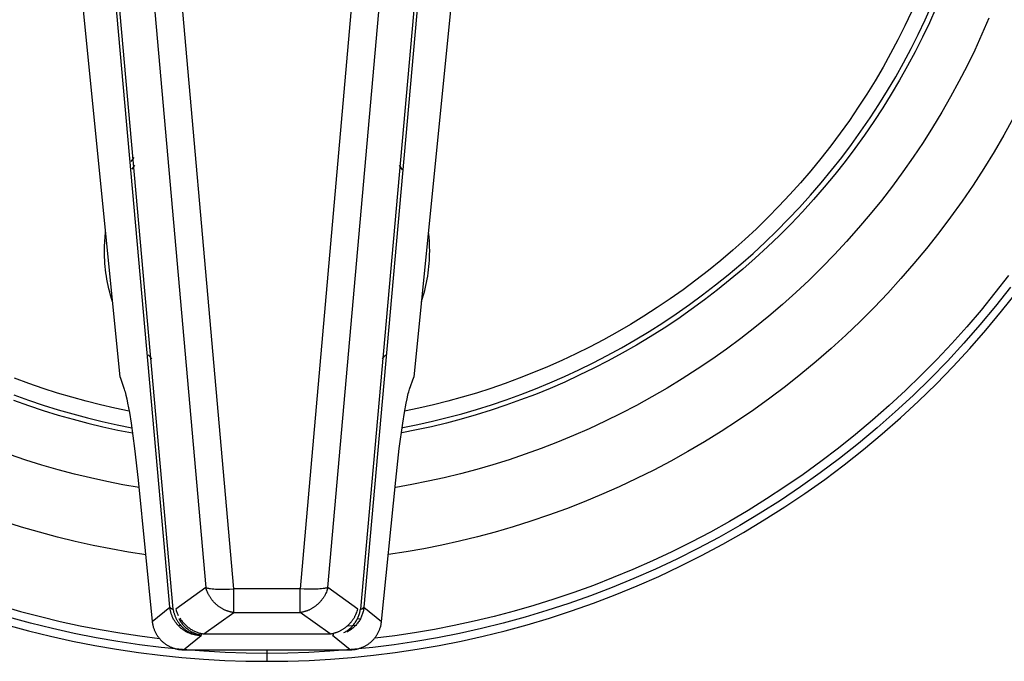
# Model space of a CAD drawing. Header units: millimetres. Extents: x -2637 to -1637, y 678 to 1678.
# Tile 97 of 256: x -2360 to -2328, y 1401 to 1421. Entities that reach past the tile are written whole.
import ezdxf

# ---------------------------------------------------------------- set-up
doc = ezdxf.new("R2010")
doc.units = ezdxf.units.MM
doc.layers.add('Make2D$B.SHOW mini', color=7, linetype='Continuous', true_color=0x000000)

msp = doc.modelspace()

# ---------------------------------------------------------------- linework, layer by layer
at = {"layer": 'Make2D$B.SHOW mini', "color": 18, "lineweight": -3, "true_color": 0x000000}
for points in [[(-2354.937, 1402.872), (-2357.293, 1429.303)], [(-2354.828, 1402.804), (-2357.185, 1429.275)], [(-2346.538, 1429.275), (-2348.895, 1402.804)], [(-2346.429, 1429.303), (-2348.786, 1402.872)], [(-2356.066, 1429.146), (-2353.797, 1403.49)], [(-2352.914, 1403.454), (-2355.182, 1429.173)], [(-2348.541, 1429.173), (-2350.809, 1403.454)], [(-2349.925, 1403.49), (-2347.657, 1429.146)], [(-2356.515, 1410.156), (-2357.71, 1422.106)], [(-2346.012, 1422.106), (-2347.207, 1410.156)], [(-2330.652, 1421.851), (-2330.861, 1421.389), (-2331.08, 1420.931), (-2331.311, 1420.475), (-2331.552, 1420.023), (-2331.804, 1419.575), (-2332.067, 1419.132), (-2332.34, 1418.693), (-2332.623, 1418.26), (-2332.917, 1417.832), (-2333.221, 1417.41), (-2333.535, 1416.994), (-2333.859, 1416.585), (-2334.192, 1416.183), (-2334.535, 1415.787), (-2334.886, 1415.4), (-2335.247, 1415.02), (-2335.616, 1414.649), (-2335.993, 1414.286), (-2336.378, 1413.932), (-2336.771, 1413.587), (-2337.171, 1413.251), (-2337.578, 1412.924), (-2337.992, 1412.607), (-2338.413, 1412.3), (-2338.839, 1412.003), (-2339.271, 1411.717), (-2339.708, 1411.441), (-2340.15, 1411.175), (-2340.596, 1410.92), (-2341.047, 1410.675), (-2341.502, 1410.442), (-2341.96, 1410.219), (-2342.42, 1410.007), (-2342.884, 1409.806), (-2343.35, 1409.616), (-2343.818, 1409.437), (-2344.287, 1409.269), (-2344.757, 1409.112), (-2345.228, 1408.966), (-2345.7, 1408.83), (-2346.172, 1408.705), (-2346.644, 1408.591), (-2347.115, 1408.487), (-2347.585, 1408.394)], [(-2347.547, 1408.564), (-2347.081, 1408.658), (-2346.614, 1408.763), (-2346.146, 1408.877), (-2345.679, 1409.002), (-2345.212, 1409.138), (-2344.745, 1409.285), (-2344.279, 1409.442), (-2343.814, 1409.61), (-2343.351, 1409.788), (-2342.89, 1409.978), (-2342.431, 1410.178), (-2341.974, 1410.39), (-2341.521, 1410.612), (-2341.071, 1410.844), (-2340.625, 1411.088), (-2340.183, 1411.341), (-2339.745, 1411.606), (-2339.313, 1411.881), (-2338.885, 1412.166), (-2338.464, 1412.461), (-2338.048, 1412.766), (-2337.638, 1413.081), (-2337.235, 1413.405), (-2336.84, 1413.739), (-2336.451, 1414.082), (-2336.07, 1414.434), (-2335.697, 1414.794), (-2335.332, 1415.163), (-2334.976, 1415.539), (-2334.628, 1415.924), (-2334.289, 1416.316), (-2333.96, 1416.715), (-2333.64, 1417.121), (-2333.329, 1417.534), (-2333.029, 1417.952), (-2332.738, 1418.377), (-2332.458, 1418.806), (-2332.188, 1419.241), (-2331.928, 1419.681), (-2331.679, 1420.125), (-2331.441, 1420.573), (-2331.213, 1421.024), (-2330.996, 1421.479), (-2330.79, 1421.937)], [(-2331.428, 1421.737), (-2331.638, 1421.294), (-2331.858, 1420.854), (-2332.089, 1420.417), (-2332.33, 1419.985), (-2332.582, 1419.556), (-2332.843, 1419.132), (-2333.115, 1418.713), (-2333.396, 1418.299), (-2333.687, 1417.891), (-2333.988, 1417.489), (-2334.298, 1417.093), (-2334.617, 1416.703), (-2334.945, 1416.32), (-2335.282, 1415.945), (-2335.628, 1415.577), (-2335.981, 1415.216), (-2336.343, 1414.864), (-2336.712, 1414.52), (-2337.089, 1414.185), (-2337.473, 1413.858), (-2337.864, 1413.54), (-2338.261, 1413.232), (-2338.664, 1412.933), (-2339.074, 1412.643), (-2339.488, 1412.363), (-2339.908, 1412.094), (-2340.333, 1411.834), (-2340.762, 1411.584), (-2341.195, 1411.345), (-2341.632, 1411.116), (-2342.073, 1410.897), (-2342.516, 1410.688), (-2342.962, 1410.491), (-2343.411, 1410.303), (-2343.861, 1410.126), (-2344.313, 1409.96), (-2344.766, 1409.804), (-2345.22, 1409.658), (-2345.675, 1409.523), (-2346.13, 1409.398), (-2346.585, 1409.283), (-2347.04, 1409.179), (-2347.494, 1409.084)], [(-2328.974, 1421.533), (-2329.193, 1421.028), (-2329.424, 1420.526), (-2329.667, 1420.028), (-2329.922, 1419.534), (-2330.188, 1419.043), (-2330.467, 1418.558), (-2330.757, 1418.077), (-2331.06, 1417.602), (-2331.373, 1417.132), (-2331.698, 1416.669), (-2332.034, 1416.213), (-2332.38, 1415.764), (-2332.738, 1415.322), (-2333.106, 1414.888), (-2333.484, 1414.462), (-2333.872, 1414.045), (-2334.269, 1413.636), (-2334.676, 1413.237), (-2335.091, 1412.847), (-2335.516, 1412.468), (-2335.948, 1412.098), (-2336.389, 1411.739), (-2336.837, 1411.39), (-2337.292, 1411.052), (-2337.754, 1410.725), (-2338.222, 1410.41), (-2338.696, 1410.106), (-2339.176, 1409.813), (-2339.661, 1409.532), (-2340.15, 1409.263), (-2340.644, 1409.006), (-2341.142, 1408.761), (-2341.643, 1408.528), (-2342.147, 1408.307), (-2342.654, 1408.098), (-2343.163, 1407.902), (-2343.673, 1407.717), (-2344.185, 1407.544), (-2344.698, 1407.384), (-2345.211, 1407.235), (-2345.725, 1407.098), (-2346.238, 1406.973), (-2346.751, 1406.86), (-2347.263, 1406.757), (-2347.774, 1406.667)], [(-2328.2, 1418.366), (-2328.499, 1417.829), (-2328.81, 1417.296), (-2329.135, 1416.769), (-2329.473, 1416.249), (-2329.824, 1415.735), (-2330.187, 1415.229), (-2330.563, 1414.73), (-2330.95, 1414.239), (-2331.35, 1413.757), (-2331.761, 1413.284), (-2332.183, 1412.82), (-2332.616, 1412.366), (-2333.059, 1411.923), (-2333.513, 1411.489), (-2333.976, 1411.067), (-2334.449, 1410.656), (-2334.931, 1410.256), (-2335.421, 1409.868), (-2335.92, 1409.492), (-2336.426, 1409.129), (-2336.94, 1408.778), (-2337.46, 1408.439), (-2337.987, 1408.114), (-2338.519, 1407.802), (-2339.057, 1407.503), (-2339.599, 1407.217), (-2340.146, 1406.944), (-2340.697, 1406.685), (-2341.252, 1406.44), (-2341.809, 1406.208), (-2342.369, 1405.99), (-2342.931, 1405.785), (-2343.495, 1405.594), (-2344.059, 1405.416), (-2344.624, 1405.251), (-2345.19, 1405.1), (-2345.755, 1404.962), (-2346.32, 1404.836), (-2346.883, 1404.724), (-2347.445, 1404.624), (-2348.005, 1404.537)], [(-2356.16, 1416.992), (-2356.073, 1417.119)], [(-2356.137, 1416.748), (-2356.052, 1416.883)], [(-2347.667, 1416.878), (-2347.575, 1416.731)], [(-2357.011, 1414.156), (-2357.009, 1414.305), (-2357.003, 1414.455), (-2356.991, 1414.607), (-2356.976, 1414.76)], [(-2346.747, 1414.76), (-2346.731, 1414.607), (-2346.72, 1414.455), (-2346.713, 1414.305), (-2346.711, 1414.156)], [(-2356.755, 1412.551), (-2356.787, 1412.653), (-2356.817, 1412.755), (-2356.845, 1412.856), (-2356.87, 1412.958), (-2356.893, 1413.06), (-2356.914, 1413.162), (-2356.933, 1413.263), (-2356.95, 1413.364), (-2356.965, 1413.465), (-2356.977, 1413.565), (-2356.988, 1413.665), (-2356.996, 1413.765), (-2357.003, 1413.863), (-2357.008, 1413.962), (-2357.01, 1414.059), (-2357.011, 1414.156)], [(-2346.711, 1414.156), (-2346.712, 1414.059), (-2346.715, 1413.962), (-2346.72, 1413.863), (-2346.726, 1413.765), (-2346.735, 1413.665), (-2346.745, 1413.565), (-2346.758, 1413.465), (-2346.772, 1413.364), (-2346.789, 1413.263), (-2346.808, 1413.162), (-2346.829, 1413.06), (-2346.852, 1412.958), (-2346.878, 1412.856), (-2346.906, 1412.755), (-2346.936, 1412.653), (-2346.968, 1412.551)], [(-2328.353, 1413.382), (-2328.781, 1412.83), (-2329.222, 1412.287), (-2329.677, 1411.754), (-2330.144, 1411.232), (-2330.625, 1410.721), (-2331.117, 1410.222), (-2331.621, 1409.734), (-2332.136, 1409.259), (-2332.662, 1408.796), (-2333.199, 1408.346), (-2333.745, 1407.91), (-2334.301, 1407.487), (-2334.866, 1407.079), (-2335.438, 1406.684), (-2336.019, 1406.304), (-2336.607, 1405.939), (-2337.202, 1405.589), (-2337.803, 1405.253), (-2338.409, 1404.933), (-2339.021, 1404.629), (-2339.637, 1404.339), (-2340.257, 1404.065), (-2340.88, 1403.807), (-2341.506, 1403.563), (-2342.134, 1403.336), (-2342.764, 1403.123), (-2343.396, 1402.926), (-2344.028, 1402.744), (-2344.66, 1402.578), (-2345.291, 1402.426), (-2345.922, 1402.289), (-2346.552, 1402.166), (-2347.18, 1402.058), (-2347.806, 1401.965), (-2348.429, 1401.885)], [(-2328.289, 1413.007), (-2328.765, 1412.405), (-2329.257, 1411.814), (-2329.765, 1411.236), (-2330.288, 1410.671), (-2330.825, 1410.12), (-2331.377, 1409.582), (-2331.942, 1409.059), (-2332.52, 1408.552), (-2333.11, 1408.06), (-2333.712, 1407.584), (-2334.325, 1407.124), (-2334.949, 1406.681), (-2335.582, 1406.256), (-2336.224, 1405.847), (-2336.874, 1405.457), (-2337.532, 1405.084), (-2338.197, 1404.73), (-2338.868, 1404.393), (-2339.545, 1404.076), (-2340.226, 1403.776), (-2340.911, 1403.495), (-2341.599, 1403.232), (-2342.289, 1402.988), (-2342.982, 1402.762), (-2343.675, 1402.555), (-2344.369, 1402.365), (-2345.063, 1402.193), (-2345.756, 1402.039), (-2346.448, 1401.903), (-2347.137, 1401.784), (-2347.824, 1401.681), (-2348.508, 1401.596), (-2349.188, 1401.527), (-2349.864, 1401.473), (-2350.535, 1401.436), (-2351.201, 1401.414), (-2351.861, 1401.406)], [(-2351.861, 1401.156), (-2351.195, 1401.163), (-2350.524, 1401.186), (-2349.847, 1401.224), (-2349.166, 1401.277), (-2348.48, 1401.347), (-2347.79, 1401.433), (-2347.098, 1401.537), (-2346.402, 1401.657), (-2345.705, 1401.794), (-2345.006, 1401.95), (-2344.306, 1402.123), (-2343.606, 1402.314), (-2342.907, 1402.523), (-2342.209, 1402.751), (-2341.512, 1402.998), (-2340.818, 1403.262), (-2340.128, 1403.546), (-2339.441, 1403.848), (-2338.759, 1404.168), (-2338.082, 1404.507), (-2337.412, 1404.865), (-2336.748, 1405.241), (-2336.093, 1405.635), (-2335.445, 1406.046), (-2334.806, 1406.475), (-2334.178, 1406.922), (-2333.559, 1407.385), (-2332.952, 1407.865), (-2332.357, 1408.362), (-2331.774, 1408.874), (-2331.204, 1409.401), (-2330.648, 1409.943), (-2330.106, 1410.499), (-2329.579, 1411.069), (-2329.067, 1411.652), (-2328.571, 1412.247), (-2328.091, 1412.854)], [(-2355.513, 1410.741), (-2355.628, 1410.868)], [(-2348.094, 1410.868), (-2348.206, 1410.744)], [(-2356.515, 1410.156), (-2356.384, 1409.778)], [(-2347.338, 1409.778), (-2347.207, 1410.156)], [(-2356.227, 1409.084), (-2356.68, 1409.178), (-2357.135, 1409.283), (-2357.59, 1409.398), (-2358.045, 1409.522), (-2358.5, 1409.658), (-2358.954, 1409.803), (-2359.407, 1409.959), (-2359.859, 1410.126)], [(-2359.882, 1409.6), (-2359.416, 1409.432), (-2358.95, 1409.276), (-2358.482, 1409.13), (-2358.014, 1408.994), (-2357.547, 1408.87), (-2357.079, 1408.756), (-2356.611, 1408.652), (-2356.145, 1408.558)], [(-2356.384, 1409.778), (-2356.371, 1409.737), (-2356.357, 1409.691), (-2356.344, 1409.641), (-2356.33, 1409.587), (-2356.303, 1409.469), (-2356.276, 1409.337), (-2356.221, 1409.04), (-2356.166, 1408.7), (-2356.055, 1407.895), (-2355.943, 1406.893)], [(-2347.779, 1406.893), (-2347.667, 1407.895), (-2347.556, 1408.7), (-2347.501, 1409.04), (-2347.447, 1409.337), (-2347.419, 1409.469), (-2347.392, 1409.587), (-2347.379, 1409.641), (-2347.365, 1409.691), (-2347.352, 1409.737), (-2347.338, 1409.778)], [(-2359.89, 1409.432), (-2359.421, 1409.264), (-2358.95, 1409.107), (-2358.479, 1408.961), (-2358.007, 1408.826), (-2357.535, 1408.701), (-2357.063, 1408.587), (-2356.591, 1408.484), (-2356.121, 1408.391)], [(-2355.912, 1406.661), (-2356.423, 1406.751), (-2356.936, 1406.852), (-2357.449, 1406.965), (-2357.963, 1407.089), (-2358.477, 1407.226), (-2358.991, 1407.374), (-2359.505, 1407.534), (-2360.017, 1407.706)], [(-2355.943, 1406.893), (-2355.496, 1402.421)], [(-2348.227, 1402.421), (-2347.779, 1406.893)], [(-2355.686, 1404.532), (-2356.246, 1404.619), (-2356.809, 1404.718), (-2357.373, 1404.83), (-2357.938, 1404.955), (-2358.503, 1405.092), (-2359.069, 1405.243), (-2359.635, 1405.407), (-2360.2, 1405.585)], [(-2353.797, 1403.49), (-2354.748, 1402.813)], [(-2352.914, 1402.7), (-2352.931, 1402.702), (-2352.948, 1402.705), (-2352.966, 1402.708), (-2352.983, 1402.712), (-2353.001, 1402.715), (-2353.019, 1402.719), (-2353.036, 1402.724), (-2353.054, 1402.729), (-2353.072, 1402.734), (-2353.09, 1402.74), (-2353.107, 1402.745), (-2353.125, 1402.752), (-2353.143, 1402.759), (-2353.161, 1402.766), (-2353.179, 1402.773), (-2353.196, 1402.781), (-2353.214, 1402.789), (-2353.232, 1402.798), (-2353.249, 1402.807), (-2353.267, 1402.817), (-2353.284, 1402.826), (-2353.301, 1402.836), (-2353.318, 1402.847), (-2353.335, 1402.858), (-2353.352, 1402.869), (-2353.369, 1402.881), (-2353.385, 1402.893), (-2353.401, 1402.905), (-2353.417, 1402.918), (-2353.433, 1402.93), (-2353.449, 1402.944), (-2353.464, 1402.957), (-2353.48, 1402.971), (-2353.495, 1402.985), (-2353.509, 1403), (-2353.524, 1403.014), (-2353.538, 1403.029), (-2353.552, 1403.044), (-2353.565, 1403.06), (-2353.579, 1403.076), (-2353.592, 1403.091), (-2353.604, 1403.108), (-2353.617, 1403.124), (-2353.629, 1403.14), (-2353.641, 1403.157), (-2353.652, 1403.174), (-2353.663, 1403.191), (-2353.674, 1403.208), (-2353.684, 1403.225), (-2353.694, 1403.242), (-2353.704, 1403.26), (-2353.713, 1403.277), (-2353.722, 1403.295), (-2353.731, 1403.313), (-2353.747, 1403.348), (-2353.762, 1403.384), (-2353.775, 1403.419), (-2353.787, 1403.455), (-2353.797, 1403.49)], [(-2353.797, 1403.49), (-2353.782, 1403.486), (-2353.765, 1403.481), (-2353.748, 1403.477), (-2353.729, 1403.473), (-2353.71, 1403.469), (-2353.689, 1403.466), (-2353.644, 1403.459), (-2353.596, 1403.453), (-2353.544, 1403.448), (-2353.489, 1403.444), (-2353.43, 1403.441), (-2353.37, 1403.439), (-2353.307, 1403.438), (-2353.177, 1403.44), (-2353.045, 1403.445), (-2352.914, 1403.454)], [(-2352.914, 1402.7), (-2352.914, 1403.454)], [(-2350.809, 1403.454), (-2352.914, 1403.454)], [(-2349.925, 1403.49), (-2349.936, 1403.455), (-2349.948, 1403.419), (-2349.961, 1403.384), (-2349.976, 1403.348), (-2349.992, 1403.313), (-2350, 1403.295), (-2350.009, 1403.277), (-2350.019, 1403.26), (-2350.028, 1403.242), (-2350.038, 1403.225), (-2350.049, 1403.208), (-2350.06, 1403.191), (-2350.071, 1403.174), (-2350.082, 1403.157), (-2350.094, 1403.14), (-2350.106, 1403.124), (-2350.118, 1403.108), (-2350.131, 1403.091), (-2350.144, 1403.076), (-2350.157, 1403.06), (-2350.171, 1403.044), (-2350.185, 1403.029), (-2350.199, 1403.014), (-2350.213, 1403), (-2350.228, 1402.985), (-2350.243, 1402.971), (-2350.258, 1402.957), (-2350.273, 1402.944), (-2350.289, 1402.93), (-2350.305, 1402.918), (-2350.321, 1402.905), (-2350.337, 1402.893), (-2350.354, 1402.881), (-2350.37, 1402.869), (-2350.387, 1402.858), (-2350.404, 1402.847), (-2350.421, 1402.836), (-2350.439, 1402.826), (-2350.456, 1402.817), (-2350.473, 1402.807), (-2350.491, 1402.798), (-2350.508, 1402.789), (-2350.526, 1402.781), (-2350.544, 1402.773), (-2350.562, 1402.766), (-2350.579, 1402.759), (-2350.597, 1402.752), (-2350.615, 1402.745), (-2350.633, 1402.74), (-2350.651, 1402.734), (-2350.668, 1402.729), (-2350.686, 1402.724), (-2350.704, 1402.719), (-2350.722, 1402.715), (-2350.739, 1402.712), (-2350.757, 1402.708), (-2350.774, 1402.705), (-2350.792, 1402.702), (-2350.809, 1402.7)], [(-2349.925, 1403.49), (-2349.94, 1403.486), (-2349.957, 1403.481), (-2349.975, 1403.477), (-2349.993, 1403.473), (-2350.013, 1403.469), (-2350.034, 1403.466), (-2350.078, 1403.459), (-2350.127, 1403.453), (-2350.179, 1403.448), (-2350.234, 1403.444), (-2350.292, 1403.441), (-2350.353, 1403.439), (-2350.416, 1403.438), (-2350.546, 1403.44), (-2350.678, 1403.445), (-2350.809, 1403.454)], [(-2350.809, 1402.7), (-2350.809, 1403.454)], [(-2348.975, 1402.813), (-2349.925, 1403.49)], [(-2360.306, 1402.92), (-2359.673, 1402.739), (-2359.041, 1402.572), (-2358.409, 1402.421), (-2357.777, 1402.284), (-2357.147, 1402.162), (-2356.519, 1402.055), (-2355.893, 1401.961), (-2355.27, 1401.882)], [(-2355.496, 1402.421), (-2354.937, 1402.872)], [(-2353.944, 1401.972), (-2353.965, 1401.973), (-2353.986, 1401.973), (-2354.008, 1401.975), (-2354.029, 1401.976), (-2354.05, 1401.978), (-2354.072, 1401.981), (-2354.094, 1401.984), (-2354.116, 1401.988), (-2354.137, 1401.992), (-2354.159, 1401.997), (-2354.181, 1402.002), (-2354.203, 1402.007), (-2354.225, 1402.014), (-2354.247, 1402.02), (-2354.269, 1402.028), (-2354.29, 1402.036), (-2354.312, 1402.044), (-2354.333, 1402.053), (-2354.355, 1402.062), (-2354.376, 1402.072), (-2354.397, 1402.083), (-2354.418, 1402.094), (-2354.439, 1402.105), (-2354.459, 1402.117), (-2354.479, 1402.13), (-2354.499, 1402.143), (-2354.519, 1402.157), (-2354.538, 1402.171), (-2354.558, 1402.185), (-2354.576, 1402.2), (-2354.595, 1402.216), (-2354.613, 1402.232), (-2354.63, 1402.248), (-2354.647, 1402.265), (-2354.664, 1402.282), (-2354.681, 1402.3), (-2354.696, 1402.317), (-2354.712, 1402.336), (-2354.727, 1402.354), (-2354.741, 1402.373), (-2354.756, 1402.392), (-2354.769, 1402.412), (-2354.782, 1402.432), (-2354.795, 1402.451), (-2354.807, 1402.472), (-2354.818, 1402.492), (-2354.829, 1402.513), (-2354.84, 1402.533), (-2354.85, 1402.554), (-2354.859, 1402.575), (-2354.868, 1402.596), (-2354.876, 1402.617), (-2354.884, 1402.639), (-2354.891, 1402.66), (-2354.898, 1402.681), (-2354.904, 1402.703), (-2354.91, 1402.724), (-2354.916, 1402.745), (-2354.92, 1402.767), (-2354.925, 1402.788), (-2354.928, 1402.809), (-2354.932, 1402.83), (-2354.934, 1402.851), (-2354.937, 1402.872)], [(-2354.937, 1402.872), (-2354.936, 1402.871), (-2354.936, 1402.869), (-2354.935, 1402.868), (-2354.934, 1402.867), (-2354.934, 1402.866), (-2354.933, 1402.865), (-2354.932, 1402.863), (-2354.931, 1402.862), (-2354.93, 1402.861), (-2354.93, 1402.86), (-2354.929, 1402.859), (-2354.928, 1402.858), (-2354.927, 1402.856), (-2354.926, 1402.855), (-2354.925, 1402.854), (-2354.923, 1402.853), (-2354.922, 1402.852), (-2354.921, 1402.851), (-2354.919, 1402.848), (-2354.916, 1402.846), (-2354.913, 1402.844), (-2354.91, 1402.842), (-2354.907, 1402.84), (-2354.904, 1402.837), (-2354.901, 1402.835), (-2354.897, 1402.833), (-2354.894, 1402.831), (-2354.89, 1402.829), (-2354.886, 1402.827), (-2354.882, 1402.825), (-2354.877, 1402.823), (-2354.869, 1402.819), (-2354.859, 1402.815), (-2354.849, 1402.811), (-2354.839, 1402.808), (-2354.828, 1402.804)], [(-2353.944, 1401.972), (-2353.962, 1401.973), (-2353.98, 1401.974), (-2353.998, 1401.976), (-2354.017, 1401.978), (-2354.035, 1401.98), (-2354.054, 1401.983), (-2354.072, 1401.986), (-2354.091, 1401.989), (-2354.109, 1401.994), (-2354.128, 1401.998), (-2354.147, 1402.003), (-2354.165, 1402.009), (-2354.184, 1402.015), (-2354.203, 1402.021), (-2354.221, 1402.028), (-2354.24, 1402.035), (-2354.258, 1402.043), (-2354.276, 1402.051), (-2354.295, 1402.06), (-2354.313, 1402.069), (-2354.331, 1402.079), (-2354.349, 1402.089), (-2354.367, 1402.1), (-2354.384, 1402.111), (-2354.402, 1402.123), (-2354.419, 1402.135), (-2354.436, 1402.147), (-2354.453, 1402.16), (-2354.469, 1402.173), (-2354.485, 1402.187), (-2354.501, 1402.201), (-2354.517, 1402.215), (-2354.533, 1402.23), (-2354.548, 1402.245), (-2354.563, 1402.261), (-2354.577, 1402.277), (-2354.591, 1402.293), (-2354.605, 1402.31), (-2354.619, 1402.327), (-2354.632, 1402.344), (-2354.644, 1402.361), (-2354.657, 1402.379), (-2354.669, 1402.397), (-2354.68, 1402.415), (-2354.692, 1402.434), (-2354.703, 1402.452), (-2354.713, 1402.471), (-2354.723, 1402.49), (-2354.733, 1402.509), (-2354.742, 1402.528), (-2354.751, 1402.548), (-2354.759, 1402.567), (-2354.767, 1402.587), (-2354.774, 1402.606), (-2354.782, 1402.626), (-2354.788, 1402.646), (-2354.795, 1402.666), (-2354.801, 1402.686), (-2354.806, 1402.705), (-2354.811, 1402.725), (-2354.816, 1402.745), (-2354.82, 1402.765), (-2354.824, 1402.784), (-2354.828, 1402.804)], [(-2354.748, 1402.813), (-2354.74, 1402.788), (-2354.732, 1402.762), (-2354.723, 1402.737), (-2354.714, 1402.712), (-2354.704, 1402.686), (-2354.693, 1402.661), (-2354.681, 1402.636), (-2354.669, 1402.611)], [(-2353.864, 1402.025), (-2352.914, 1402.7)], [(-2352.914, 1402.7), (-2350.809, 1402.7)], [(-2349.858, 1402.025), (-2350.809, 1402.7)], [(-2349.858, 1402.025), (-2349.841, 1402.027), (-2349.824, 1402.03), (-2349.806, 1402.033), (-2349.789, 1402.036), (-2349.771, 1402.04), (-2349.754, 1402.044), (-2349.736, 1402.048), (-2349.718, 1402.053), (-2349.7, 1402.058), (-2349.683, 1402.064), (-2349.665, 1402.07), (-2349.647, 1402.076), (-2349.629, 1402.083), (-2349.611, 1402.09), (-2349.594, 1402.098), (-2349.576, 1402.105), (-2349.558, 1402.114), (-2349.541, 1402.122), (-2349.523, 1402.131), (-2349.506, 1402.141), (-2349.488, 1402.15), (-2349.471, 1402.161), (-2349.454, 1402.171), (-2349.437, 1402.182), (-2349.42, 1402.193), (-2349.404, 1402.205), (-2349.387, 1402.217), (-2349.371, 1402.229), (-2349.355, 1402.241), (-2349.339, 1402.254), (-2349.324, 1402.267), (-2349.308, 1402.281), (-2349.293, 1402.295), (-2349.278, 1402.309), (-2349.263, 1402.323), (-2349.249, 1402.338), (-2349.235, 1402.353), (-2349.221, 1402.368), (-2349.207, 1402.383), (-2349.194, 1402.399), (-2349.181, 1402.415), (-2349.168, 1402.431), (-2349.156, 1402.447), (-2349.144, 1402.464), (-2349.132, 1402.48), (-2349.121, 1402.497), (-2349.11, 1402.514), (-2349.099, 1402.531), (-2349.088, 1402.548), (-2349.078, 1402.565), (-2349.069, 1402.583), (-2349.059, 1402.6), (-2349.05, 1402.618), (-2349.042, 1402.635), (-2349.026, 1402.671), (-2349.011, 1402.706), (-2348.997, 1402.742), (-2348.985, 1402.777), (-2348.975, 1402.813)], [(-2349.418, 1402.065), (-2349.393, 1402.078), (-2349.368, 1402.092), (-2349.344, 1402.108), (-2349.319, 1402.124), (-2349.296, 1402.14), (-2349.272, 1402.158), (-2349.249, 1402.176), (-2349.227, 1402.196), (-2349.205, 1402.216), (-2349.184, 1402.237), (-2349.163, 1402.258), (-2349.143, 1402.28), (-2349.123, 1402.303), (-2349.104, 1402.326), (-2349.086, 1402.35), (-2349.069, 1402.375), (-2349.052, 1402.4), (-2349.036, 1402.425), (-2349.021, 1402.451), (-2349.006, 1402.477), (-2348.993, 1402.504), (-2348.98, 1402.53), (-2348.968, 1402.557), (-2348.956, 1402.584), (-2348.946, 1402.612), (-2348.936, 1402.639), (-2348.927, 1402.667), (-2348.919, 1402.694), (-2348.912, 1402.722), (-2348.905, 1402.749), (-2348.9, 1402.777), (-2348.895, 1402.804)], [(-2348.786, 1402.872), (-2348.789, 1402.844), (-2348.793, 1402.815), (-2348.798, 1402.787), (-2348.804, 1402.758), (-2348.811, 1402.73), (-2348.819, 1402.701), (-2348.827, 1402.672), (-2348.837, 1402.643), (-2348.847, 1402.615), (-2348.859, 1402.586), (-2348.871, 1402.558), (-2348.885, 1402.53), (-2348.899, 1402.502), (-2348.914, 1402.474), (-2348.93, 1402.447), (-2348.948, 1402.42), (-2348.966, 1402.394), (-2348.985, 1402.368), (-2349.005, 1402.343), (-2349.025, 1402.318), (-2349.047, 1402.294), (-2349.069, 1402.271), (-2349.092, 1402.248), (-2349.116, 1402.226), (-2349.141, 1402.205), (-2349.166, 1402.185), (-2349.191, 1402.165), (-2349.218, 1402.147), (-2349.245, 1402.129), (-2349.272, 1402.112), (-2349.3, 1402.096), (-2349.328, 1402.081)], [(-2348.895, 1402.804), (-2348.884, 1402.808), (-2348.873, 1402.811), (-2348.863, 1402.815), (-2348.854, 1402.819), (-2348.845, 1402.823), (-2348.841, 1402.825), (-2348.837, 1402.827), (-2348.833, 1402.829), (-2348.829, 1402.831), (-2348.825, 1402.833), (-2348.822, 1402.835), (-2348.818, 1402.837), (-2348.815, 1402.84), (-2348.812, 1402.842), (-2348.809, 1402.844), (-2348.806, 1402.846), (-2348.804, 1402.848), (-2348.801, 1402.851), (-2348.8, 1402.852), (-2348.799, 1402.853), (-2348.798, 1402.854), (-2348.797, 1402.855), (-2348.796, 1402.856), (-2348.795, 1402.858), (-2348.794, 1402.859), (-2348.793, 1402.86), (-2348.792, 1402.861), (-2348.791, 1402.862), (-2348.79, 1402.863), (-2348.79, 1402.865), (-2348.789, 1402.866), (-2348.788, 1402.867), (-2348.787, 1402.868), (-2348.787, 1402.869), (-2348.786, 1402.871), (-2348.786, 1402.872)], [(-2348.786, 1402.872), (-2348.227, 1402.421)], [(-2351.861, 1401.406), (-2352.522, 1401.414), (-2353.187, 1401.436), (-2353.859, 1401.473), (-2354.534, 1401.527), (-2355.214, 1401.596), (-2355.898, 1401.681), (-2356.585, 1401.784), (-2357.275, 1401.903), (-2357.966, 1402.039), (-2358.659, 1402.193), (-2359.353, 1402.365), (-2360.047, 1402.555)], [(-2355.496, 1402.421), (-2355.493, 1402.394), (-2355.489, 1402.367), (-2355.485, 1402.34), (-2355.48, 1402.314), (-2355.474, 1402.289), (-2355.468, 1402.265), (-2355.462, 1402.241), (-2355.454, 1402.218), (-2355.447, 1402.195), (-2355.439, 1402.172), (-2355.43, 1402.151), (-2355.421, 1402.129), (-2355.412, 1402.108), (-2355.402, 1402.088), (-2355.392, 1402.068), (-2355.382, 1402.048), (-2355.371, 1402.029), (-2355.36, 1402.01), (-2355.349, 1401.991), (-2355.337, 1401.973), (-2355.325, 1401.955), (-2355.313, 1401.937), (-2355.3, 1401.92), (-2355.287, 1401.903), (-2355.274, 1401.887), (-2355.26, 1401.871), (-2355.246, 1401.855), (-2355.232, 1401.839), (-2355.218, 1401.824), (-2355.203, 1401.809), (-2355.188, 1401.795), (-2355.172, 1401.781), (-2355.157, 1401.767), (-2355.141, 1401.753), (-2355.124, 1401.74), (-2355.108, 1401.727), (-2355.091, 1401.714), (-2355.074, 1401.702), (-2355.056, 1401.69), (-2355.039, 1401.679), (-2355.02, 1401.668), (-2355.002, 1401.657), (-2354.983, 1401.646), (-2354.964, 1401.636), (-2354.945, 1401.626), (-2354.925, 1401.617), (-2354.905, 1401.608), (-2354.885, 1401.599), (-2354.864, 1401.591), (-2354.843, 1401.583), (-2354.822, 1401.575), (-2354.8, 1401.568), (-2354.778, 1401.561), (-2354.756, 1401.555), (-2354.733, 1401.549), (-2354.709, 1401.544), (-2354.685, 1401.539), (-2354.661, 1401.535), (-2354.636, 1401.531), (-2354.61, 1401.528), (-2354.584, 1401.526), (-2354.557, 1401.524), (-2354.53, 1401.523), (-2354.502, 1401.523)], [(-2354.854, 1402.512), (-2354.817, 1402.508)], [(-2353.927, 1401.985), (-2353.953, 1401.988), (-2353.978, 1401.992), (-2354.004, 1401.997), (-2354.03, 1402.003), (-2354.057, 1402.009), (-2354.083, 1402.017), (-2354.109, 1402.025), (-2354.135, 1402.034), (-2354.161, 1402.044), (-2354.186, 1402.056), (-2354.212, 1402.068), (-2354.237, 1402.081), (-2354.263, 1402.094), (-2354.287, 1402.109), (-2354.312, 1402.125), (-2354.336, 1402.141), (-2354.36, 1402.159), (-2354.383, 1402.177), (-2354.406, 1402.196), (-2354.428, 1402.216), (-2354.45, 1402.237), (-2354.471, 1402.258), (-2354.492, 1402.28), (-2354.512, 1402.303), (-2354.531, 1402.326), (-2354.549, 1402.35), (-2354.567, 1402.374), (-2354.584, 1402.399), (-2354.601, 1402.425), (-2354.616, 1402.45), (-2354.631, 1402.477), (-2354.645, 1402.503)], [(-2354.617, 1402.521), (-2354.601, 1402.496), (-2354.584, 1402.471), (-2354.566, 1402.446), (-2354.548, 1402.422), (-2354.529, 1402.399), (-2354.509, 1402.376), (-2354.488, 1402.353), (-2354.467, 1402.331), (-2354.446, 1402.31), (-2354.423, 1402.289), (-2354.401, 1402.269), (-2354.377, 1402.249), (-2354.354, 1402.231), (-2354.33, 1402.213), (-2354.305, 1402.195), (-2354.28, 1402.179), (-2354.255, 1402.163), (-2354.23, 1402.148), (-2354.204, 1402.134), (-2354.178, 1402.12), (-2354.152, 1402.108), (-2354.126, 1402.096), (-2354.099, 1402.085), (-2354.073, 1402.075), (-2354.046, 1402.066), (-2354.02, 1402.058), (-2353.994, 1402.05), (-2353.967, 1402.043), (-2353.941, 1402.038), (-2353.915, 1402.033), (-2353.89, 1402.028), (-2353.864, 1402.025)], [(-2349.22, 1401.523), (-2349.192, 1401.523), (-2349.165, 1401.524), (-2349.138, 1401.526), (-2349.112, 1401.528), (-2349.087, 1401.531), (-2349.062, 1401.535), (-2349.037, 1401.539), (-2349.013, 1401.544), (-2348.99, 1401.549), (-2348.967, 1401.555), (-2348.944, 1401.561), (-2348.922, 1401.568), (-2348.901, 1401.575), (-2348.879, 1401.583), (-2348.858, 1401.591), (-2348.838, 1401.599), (-2348.817, 1401.608), (-2348.797, 1401.617), (-2348.778, 1401.626), (-2348.758, 1401.636), (-2348.739, 1401.646), (-2348.72, 1401.657), (-2348.702, 1401.668), (-2348.684, 1401.679), (-2348.666, 1401.69), (-2348.649, 1401.702), (-2348.632, 1401.714), (-2348.615, 1401.727), (-2348.598, 1401.74), (-2348.582, 1401.753), (-2348.566, 1401.767), (-2348.55, 1401.781), (-2348.535, 1401.795), (-2348.52, 1401.809), (-2348.505, 1401.824), (-2348.49, 1401.839), (-2348.476, 1401.855), (-2348.462, 1401.871), (-2348.449, 1401.887), (-2348.435, 1401.903), (-2348.423, 1401.92), (-2348.41, 1401.937), (-2348.398, 1401.955), (-2348.386, 1401.973), (-2348.374, 1401.991), (-2348.362, 1402.01), (-2348.351, 1402.029), (-2348.341, 1402.048), (-2348.33, 1402.068), (-2348.32, 1402.088), (-2348.31, 1402.108), (-2348.301, 1402.129), (-2348.292, 1402.151), (-2348.284, 1402.172), (-2348.276, 1402.195), (-2348.268, 1402.218), (-2348.261, 1402.241), (-2348.254, 1402.265), (-2348.248, 1402.289), (-2348.243, 1402.314), (-2348.238, 1402.34), (-2348.234, 1402.367), (-2348.23, 1402.394), (-2348.227, 1402.421)], [(-2348.983, 1402.5), (-2348.895, 1402.509)], [(-2360.116, 1402.314), (-2359.416, 1402.123), (-2358.716, 1401.95), (-2358.018, 1401.794), (-2357.32, 1401.657), (-2356.625, 1401.537), (-2355.932, 1401.433), (-2355.243, 1401.347), (-2354.557, 1401.277), (-2353.875, 1401.224), (-2353.199, 1401.186), (-2352.527, 1401.163), (-2351.861, 1401.156)], [(-2354.573, 1402.283), (-2354.655, 1402.291)], [(-2353.864, 1402.025), (-2349.858, 1402.025)], [(-2349.028, 1402.295), (-2349.3, 1402.27)], [(-2354.502, 1401.523), (-2353.944, 1401.972)], [(-2349.22, 1401.523), (-2349.778, 1401.972)], [(-2349.738, 1401.993), (-2349.757, 1401.99), (-2349.775, 1401.987)], [(-2354.502, 1401.523), (-2349.22, 1401.523)], [(-2351.861, 1401.523), (-2351.861, 1401.406)], [(-2351.861, 1401.406), (-2351.861, 1401.156)]]:
    msp.add_lwpolyline(points, dxfattribs=at)

doc.saveas('drawing.dxf')
